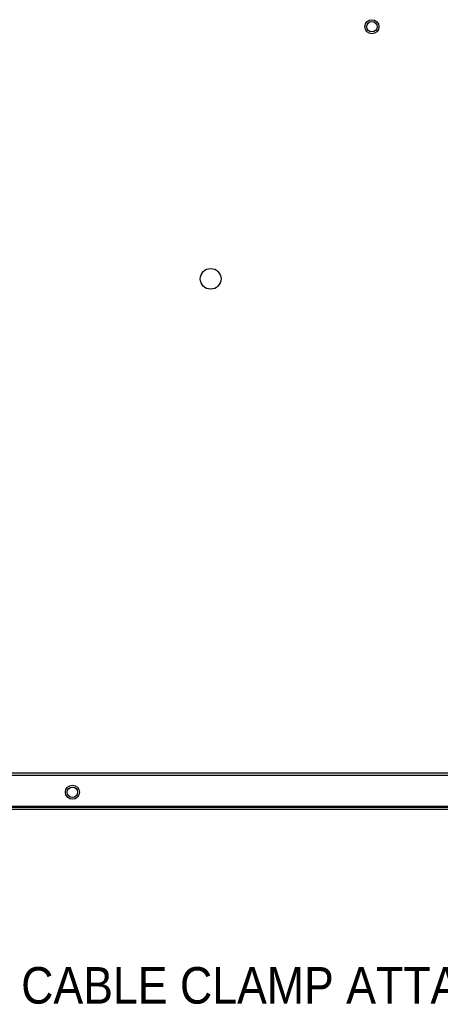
# Model space of a CAD drawing. Header units: millimetres. Extents: x 19 to 844, y 7 to 552.
# Tile 31 of 81: x 236 to 273, y 135 to 220. Entities that reach past the tile are written whole.
import ezdxf

# ---------------------------------------------------------------- set-up
doc = ezdxf.new("R2010")
doc.units = ezdxf.units.MM
doc.styles.add('SLDTEXTSTYLE2', font='GOTHIC.TTF', dxfattribs={"width": 0.913})

msp = doc.modelspace()

# ---------------------------------------------------------------- linework, layer by layer
at = {"color": 7, "linetype": 'Continuous', "lineweight": 25}
for p, q in [((175.561, 155.046), (374.027, 155.046)), ((175.561, 154.846), (374.027, 154.846)), ((176.414, 152.148), (373.174, 152.148)), ((159.174, 152.049), (386.414, 152.049)), ((386.414, 151.849), (159.174, 151.849))]:
    msp.add_line(p, q, dxfattribs=at)
for centre, radius in [((266.794, 219.786), 0.61), ((266.794, 219.786), 0.454), ((252.794, 197.906), 0.9), ((240.794, 153.348), 0.61), ((240.794, 153.348), 0.45)]:
    msp.add_circle(centre, radius, dxfattribs=at)

# ---------------------------------------------------------------- texts
at = {"color": 7, "linetype": 'Continuous', "lineweight": 0, "insert": (236.344, 138.177), "char_height": 3.175, "attachment_point": 1, "style": 'SLDTEXTSTYLE2'}
msp.add_mtext('CABLE CLAMP ATTACHMENT POINTS', dxfattribs=at)

doc.saveas('drawing.dxf')
